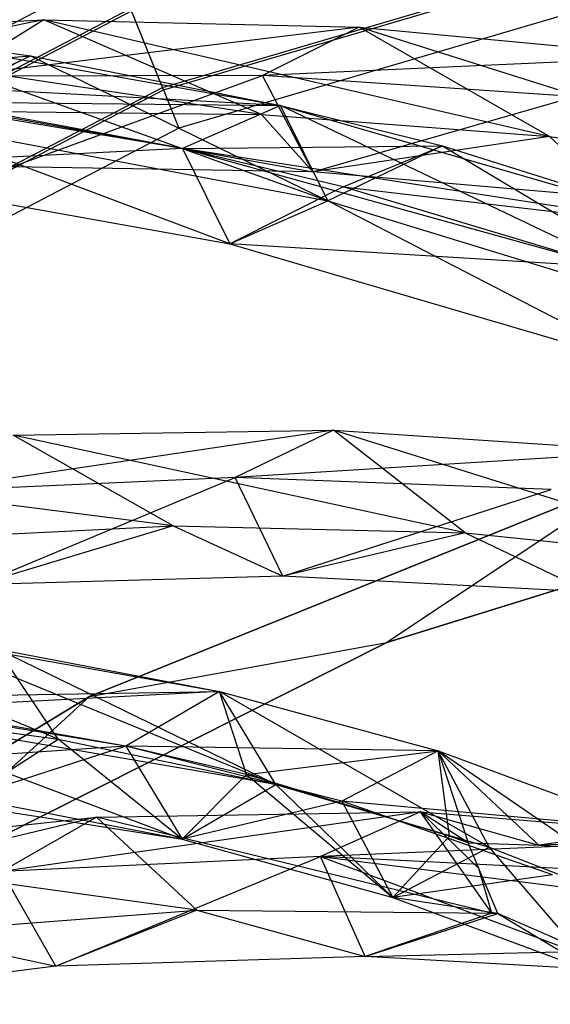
# Model space of a CAD drawing. Extents: x 5.4 to 34.8, y -14.7 to 14.7.
# Tile 212 of 251: x 15.4 to 16.9, y 8.2 to 10.9. Entities that reach past the tile are written whole.
import ezdxf

# ---------------------------------------------------------------- set-up
doc = ezdxf.new("R2010")
doc.units = 0
doc.header["$LTSCALE"] = 2.54
doc.layers.get('0').update_dxf_attribs({"color": 13, "linetype": 'CONTINUOUS'})

# ---------------------------------------------------------------- blocks, each defined once
blk = doc.blocks.new('BOHO_S_PM_7777_STL')
at = {"color": 0}
for p, q in [((15.8042, 10.6867, 17.3618), (17.9721, 11.3237, 17.3618)), ((15.8042, 10.6867, 17.3618), (17.9721, 11.3237, 17.3618)), ((15.807, 10.6799, 16.9575), (17.9734, 11.3165, 16.9575)), ((15.807, 10.6799, 16.9575), (17.9734, 11.3165, 16.9575)), ((17.9945, 11.2055, 17.1618), (15.8493, 10.5751, 17.1618)), ((17.9945, 11.2055, 17.1618), (15.8493, 10.5751, 17.1618)), ((15.6744, 11.0079, 17.1533), (13.6124, 9.9288, 17.1533)), ((15.6744, 11.0079, 17.1533), (13.6124, 9.9288, 17.1533)), ((13.6743, 9.8342, 17.3575), (15.7168, 10.9031, 17.3575)), ((13.6743, 9.8342, 17.3575), (15.7168, 10.9031, 17.3575)), ((13.6784, 9.8281, 16.9533), (15.7195, 10.8963, 16.9533)), ((13.6784, 9.8281, 16.9533), (15.7195, 10.8963, 16.9533)), ((15.8042, 10.6867, 17.3618), (15.7168, 10.9031, 17.3575)), ((15.8042, 10.6867, 17.3618), (15.7168, 10.9031, 17.3575)), ((15.807, 10.6799, 16.9575), (15.7195, 10.8963, 16.9533)), ((15.807, 10.6799, 16.9575), (15.7195, 10.8963, 16.9533)), ((15.4792, 10.8716, 17.1895), (14.3912, 10.6566, 16.6431)), ((15.4792, 10.8716, 17.1895), (14.3912, 10.6566, 16.6431)), ((14.6239, 10.8317, 16.7149), (15.4792, 10.8716, 17.1895)), ((14.6239, 10.8317, 16.7149), (15.4792, 10.8716, 17.1895)), ((15.4792, 10.8716, 17.1895), (15.2292, 10.7165, 17.1311)), ((15.4792, 10.8716, 17.1895), (15.2292, 10.7165, 17.1311)), ((16.8654, 10.5516, 17.8252), (15.4792, 10.8716, 17.1895)), ((15.4792, 10.8716, 17.1895), (16.3442, 10.852, 17.6473)), ((16.8654, 10.5516, 17.8252), (15.4792, 10.8716, 17.1895)), ((16.0762, 10.6119, 17.3934), (15.4792, 10.8716, 17.1895)), ((16.0762, 10.6119, 17.3934), (15.4792, 10.8716, 17.1895)), ((15.4792, 10.8716, 17.1895), (16.3442, 10.852, 17.6473)), ((16.2582, 10.375, 17.5773), (14.9438, 10.8462, 16.5262)), ((14.9438, 10.8462, 16.5262), (16.1281, 10.6371, 17.5111)), ((16.2582, 10.375, 17.5773), (14.9438, 10.8462, 16.5262)), ((14.9438, 10.8462, 16.5262), (16.1281, 10.6371, 17.5111)), ((14.9438, 10.8462, 16.5262), (15.4422, 10.7728, 16.9465)), ((14.9438, 10.8462, 16.5262), (15.4422, 10.7728, 16.9465)), ((16.3442, 10.852, 17.6473), (15.2292, 10.7165, 17.1311)), ((16.3442, 10.852, 17.6473), (15.2292, 10.7165, 17.1311)), ((16.3442, 10.852, 17.6473), (16.0792, 10.7192, 17.6012)), ((16.3442, 10.852, 17.6473), (16.0792, 10.7192, 17.6012)), ((17.6532, 10.4384, 18.2447), (16.3442, 10.852, 17.6473)), ((16.3442, 10.852, 17.6473), (17.2118, 10.7702, 18.0906)), ((17.6532, 10.4384, 18.2447), (16.3442, 10.852, 17.6473)), ((16.8654, 10.5516, 17.8252), (16.3442, 10.852, 17.6473)), ((16.8654, 10.5516, 17.8252), (16.3442, 10.852, 17.6473)), ((16.3442, 10.852, 17.6473), (17.2118, 10.7702, 18.0906)), ((16.0762, 10.6119, 17.3934), (14.6239, 10.8317, 16.7149)), ((16.0762, 10.6119, 17.3934), (14.6239, 10.8317, 16.7149)), ((14.6808, 10.7156, 16.5879), (15.4422, 10.7728, 16.9465)), ((14.6808, 10.7156, 16.5879), (15.4422, 10.7728, 16.9465)), ((15.4422, 10.7728, 16.9465), (15.0874, 10.5962, 16.6091)), ((15.4422, 10.7728, 16.9465), (15.0874, 10.5962, 16.6091)), ((15.177, 10.6471, 17.0088), (15.4422, 10.7728, 16.9465)), ((15.177, 10.6471, 17.0088), (15.4422, 10.7728, 16.9465)), ((15.4422, 10.7728, 16.9465), (16.2582, 10.375, 17.5773)), ((15.4422, 10.7728, 16.9465), (16.1281, 10.6371, 17.5111)), ((15.4422, 10.7728, 16.9465), (16.2582, 10.375, 17.5773)), ((15.4422, 10.7728, 16.9465), (16.1281, 10.6371, 17.5111)), ((17.2118, 10.7702, 18.0906), (16.0792, 10.7192, 17.6012)), ((17.2118, 10.7702, 18.0906), (16.0792, 10.7192, 17.6012)), ((15.8591, 10.5191, 17.5722), (14.6808, 10.7156, 16.5879)), ((16.1281, 10.6371, 17.5111), (14.6808, 10.7156, 16.5879)), ((15.8591, 10.5191, 17.5722), (14.6808, 10.7156, 16.5879)), ((16.1281, 10.6371, 17.5111), (14.6808, 10.7156, 16.5879)), ((16.0792, 10.7192, 17.6012), (15.2292, 10.7165, 17.1311)), ((16.0792, 10.7192, 17.6012), (15.2292, 10.7165, 17.1311)), ((15.3926, 10.4682, 17.0914), (16.0792, 10.7192, 17.6012)), ((15.3926, 10.4682, 17.0914), (16.0792, 10.7192, 17.6012)), ((16.2172, 10.4544, 17.5712), (16.0792, 10.7192, 17.6012)), ((16.2172, 10.4544, 17.5712), (16.0792, 10.7192, 17.6012)), ((16.9344, 10.6615, 18.0552), (16.0792, 10.7192, 17.6012)), ((16.9344, 10.6615, 18.0552), (16.0792, 10.7192, 17.6012)), ((13.8023, 9.6391, 17.3618), (15.8042, 10.6867, 17.3618)), ((13.8023, 9.6391, 17.3618), (15.8042, 10.6867, 17.3618)), ((13.8063, 9.6329, 16.9575), (15.807, 10.6799, 16.9575)), ((13.8063, 9.6329, 16.9575), (15.807, 10.6799, 16.9575)), ((15.8042, 10.6867, 17.3618), (15.8493, 10.5751, 17.1618)), ((15.8042, 10.6867, 17.3618), (15.8493, 10.5751, 17.1618)), ((15.807, 10.6799, 16.9575), (15.8493, 10.5751, 17.1618)), ((15.807, 10.6799, 16.9575), (15.8493, 10.5751, 17.1618)), ((15.8591, 10.5191, 17.5722), (15.177, 10.6471, 17.0088)), ((15.177, 10.6471, 17.0088), (16.1281, 10.6371, 17.5111)), ((15.177, 10.6471, 17.0088), (16.1281, 10.6371, 17.5111)), ((15.8591, 10.5191, 17.5722), (15.177, 10.6471, 17.0088)), ((16.2172, 10.4544, 17.5712), (16.9344, 10.6615, 18.0552)), ((16.2172, 10.4544, 17.5712), (16.9344, 10.6615, 18.0552)), ((15.2912, 10.6215, 16.9481), (16.2172, 10.4544, 17.5712)), ((15.2912, 10.6215, 16.9481), (16.0762, 10.6119, 17.3934)), ((15.2912, 10.6215, 16.9481), (16.2172, 10.4544, 17.5712)), ((15.2912, 10.6215, 16.9481), (16.0762, 10.6119, 17.3934)), ((16.1281, 10.6371, 17.5111), (15.8591, 10.5191, 17.5722)), ((16.1281, 10.6371, 17.5111), (15.8591, 10.5191, 17.5722)), ((16.1281, 10.6371, 17.5111), (15.8591, 10.5191, 17.5722)), ((16.1281, 10.6371, 17.5111), (15.8591, 10.5191, 17.5722)), ((17.4165, 10.0203, 18.5201), (16.1281, 10.6371, 17.5111)), ((16.1281, 10.6371, 17.5111), (17.3068, 10.2951, 18.4696)), ((17.4165, 10.0203, 18.5201), (16.1281, 10.6371, 17.5111)), ((16.2582, 10.375, 17.5773), (16.1281, 10.6371, 17.5111)), ((16.2582, 10.375, 17.5773), (16.1281, 10.6371, 17.5111)), ((16.1281, 10.6371, 17.5111), (17.3068, 10.2951, 18.4696)), ((16.2582, 10.375, 17.5773), (16.1281, 10.6371, 17.5111)), ((16.2582, 10.375, 17.5773), (16.1281, 10.6371, 17.5111)), ((16.1281, 10.6371, 17.5111), (16.572, 10.5259, 17.8719)), ((16.1281, 10.6371, 17.5111), (16.572, 10.5259, 17.8719)), ((15.9892, 10.2569, 17.6383), (15.0874, 10.5962, 16.6091)), ((15.0874, 10.5962, 16.6091), (16.2582, 10.375, 17.5773)), ((15.9892, 10.2569, 17.6383), (15.0874, 10.5962, 16.6091)), ((15.0874, 10.5962, 16.6091), (16.2582, 10.375, 17.5773)), ((15.0874, 10.5962, 16.6091), (16.2582, 10.375, 17.5773)), ((16.0762, 10.6119, 17.3934), (16.2172, 10.4544, 17.5712)), ((16.0762, 10.6119, 17.3934), (16.2172, 10.4544, 17.5712)), ((16.0762, 10.6119, 17.3934), (16.8654, 10.5516, 17.8252)), ((16.0762, 10.6119, 17.3934), (16.8654, 10.5516, 17.8252)), ((15.8493, 10.5751, 17.1618), (13.8683, 9.5384, 17.1618)), ((15.8493, 10.5751, 17.1618), (13.8683, 9.5384, 17.1618)), ((16.8654, 10.5516, 17.8252), (16.2172, 10.4544, 17.5712)), ((16.8654, 10.5516, 17.8252), (16.2172, 10.4544, 17.5712)), ((16.8654, 10.5516, 17.8252), (17.0459, 10.3837, 18.0347)), ((16.8654, 10.5516, 17.8252), (17.0459, 10.3837, 18.0347)), ((16.8654, 10.5516, 17.8252), (17.6532, 10.4384, 18.2447)), ((16.8654, 10.5516, 17.8252), (17.6532, 10.4384, 18.2447)), ((15.8591, 10.5191, 17.5722), (14.8245, 10.4656, 16.6708)), ((15.8591, 10.5191, 17.5722), (14.8245, 10.4656, 16.6708)), ((15.8591, 10.5191, 17.5722), (14.8245, 10.4656, 16.6708)), ((15.8591, 10.5191, 17.5722), (16.572, 10.5259, 17.8719)), ((15.8591, 10.5191, 17.5722), (16.572, 10.5259, 17.8719)), ((17.0294, 10.194, 18.5236), (15.8591, 10.5191, 17.5722)), ((15.8591, 10.5191, 17.5722), (15.9892, 10.2569, 17.6383)), ((15.8591, 10.5191, 17.5722), (15.9892, 10.2569, 17.6383)), ((17.3068, 10.2951, 18.4696), (15.8591, 10.5191, 17.5722)), ((17.0294, 10.194, 18.5236), (15.8591, 10.5191, 17.5722)), ((17.3068, 10.2951, 18.4696), (15.8591, 10.5191, 17.5722)), ((16.3, 10.4136, 17.9311), (15.8591, 10.5191, 17.5722)), ((15.8591, 10.5191, 17.5722), (15.9892, 10.2569, 17.6383)), ((16.3, 10.4136, 17.9311), (15.8591, 10.5191, 17.5722)), ((16.572, 10.5259, 17.8719), (16.2582, 10.375, 17.5773)), ((16.572, 10.5259, 17.8719), (16.2582, 10.375, 17.5773)), ((16.3, 10.4136, 17.9311), (16.572, 10.5259, 17.8719)), ((16.3, 10.4136, 17.9311), (16.572, 10.5259, 17.8719)), ((16.572, 10.5259, 17.8719), (17.4165, 10.0203, 18.5201)), ((16.572, 10.5259, 17.8719), (17.3068, 10.2951, 18.4696)), ((16.572, 10.5259, 17.8719), (17.4165, 10.0203, 18.5201)), ((16.572, 10.5259, 17.8719), (17.3068, 10.2951, 18.4696)), ((14.8245, 10.4656, 16.6708), (15.9892, 10.2569, 17.6383)), ((14.8245, 10.4656, 16.6708), (15.9892, 10.2569, 17.6383)), ((16.2172, 10.4544, 17.5712), (15.3926, 10.4682, 17.0914)), ((16.2172, 10.4544, 17.5712), (15.3926, 10.4682, 17.0914)), ((17.0459, 10.3837, 18.0347), (16.2172, 10.4544, 17.5712)), ((17.0459, 10.3837, 18.0347), (16.2172, 10.4544, 17.5712)), ((16.3, 10.4136, 17.9311), (15.9892, 10.2569, 17.6383)), ((16.3, 10.4136, 17.9311), (15.9892, 10.2569, 17.6383)), ((17.0294, 10.194, 18.5236), (16.3, 10.4136, 17.9311)), ((16.3, 10.4136, 17.9311), (17.3068, 10.2951, 18.4696)), ((16.3, 10.4136, 17.9311), (17.3068, 10.2951, 18.4696)), ((17.0294, 10.194, 18.5236), (16.3, 10.4136, 17.9311)), ((15.9892, 10.2569, 17.6383), (16.2582, 10.375, 17.5773)), ((15.9892, 10.2569, 17.6383), (16.2582, 10.375, 17.5773)), ((17.139, 9.9192, 18.5741), (16.2582, 10.375, 17.5773)), ((16.2582, 10.375, 17.5773), (17.4165, 10.0203, 18.5201)), ((17.139, 9.9192, 18.5741), (16.2582, 10.375, 17.5773)), ((16.2582, 10.375, 17.5773), (17.4165, 10.0203, 18.5201)), ((16.2582, 10.375, 17.5773), (17.4165, 10.0203, 18.5201)), ((17.0294, 10.194, 18.5236), (15.9892, 10.2569, 17.6383)), ((15.9892, 10.2569, 17.6383), (17.139, 9.9192, 18.5741)), ((17.0294, 10.194, 18.5236), (15.9892, 10.2569, 17.6383)), ((15.9892, 10.2569, 17.6383), (17.139, 9.9192, 18.5741)), ((17.0294, 10.194, 18.5236), (15.9892, 10.2569, 17.6383)), ((16.2732, 9.7458, 18.9428), (15.1392, 9.5775, 18.4955)), ((16.2732, 9.7458, 18.9428), (15.1392, 9.5775, 18.4955)), ((15.3951, 9.7319, 18.5218), (16.2732, 9.7458, 18.9428)), ((15.3951, 9.7319, 18.5218), (16.2732, 9.7458, 18.9428)), ((16.6342, 9.4639, 19.0518), (15.3951, 9.7319, 18.5218)), ((16.6342, 9.4639, 19.0518), (15.3951, 9.7319, 18.5218)), ((15.8336, 9.4832, 18.6531), (15.3951, 9.7319, 18.5218)), ((15.8336, 9.4832, 18.6531), (15.3951, 9.7319, 18.5218)), ((16.2732, 9.7458, 18.9428), (16.0035, 9.6157, 18.9239)), ((16.2732, 9.7458, 18.9428), (16.0035, 9.6157, 18.9239)), ((17.4326, 9.3823, 19.4422), (16.2732, 9.7458, 18.9428)), ((16.2732, 9.7458, 18.9428), (17.1518, 9.6874, 19.3556)), ((17.4326, 9.3823, 19.4422), (16.2732, 9.7458, 18.9428)), ((16.6342, 9.4639, 19.0518), (16.2732, 9.7458, 18.9428)), ((16.6342, 9.4639, 19.0518), (16.2732, 9.7458, 18.9428)), ((16.2732, 9.7458, 18.9428), (17.1518, 9.6874, 19.3556)), ((17.1518, 9.6874, 19.3556), (16.0035, 9.6157, 18.9239)), ((17.1518, 9.6874, 19.3556), (16.0035, 9.6157, 18.9239)), ((15.8336, 9.4832, 18.6531), (14.5234, 9.65, 18.0906)), ((15.8336, 9.4832, 18.6531), (14.5234, 9.65, 18.0906)), ((16.4196, 9.1635, 19.3975), (17.9784, 9.6479, 19.3975)), ((17.9784, 9.6479, 19.3975), (16.4196, 9.1635, 19.1975)), ((16.4196, 9.1635, 19.1975), (17.9784, 9.6479, 19.1975)), ((17.9784, 9.6479, 19.3975), (16.4196, 9.1635, 19.1975)), ((16.4196, 9.1635, 19.3975), (17.9784, 9.6479, 19.3975)), ((16.4196, 9.1635, 19.1975), (17.9784, 9.6479, 19.1975)), ((17.1092, 9.6225, 19.3975), (15.6047, 9.0147, 19.3975)), ((15.6047, 9.0147, 19.1975), (17.1092, 9.6225, 19.1975)), ((15.6047, 9.0147, 19.1975), (17.1092, 9.6225, 19.1975)), ((15.6047, 9.0147, 19.1975), (17.1092, 9.6225, 19.3975)), ((15.6047, 9.0147, 19.1975), (17.1092, 9.6225, 19.3975)), ((17.1092, 9.6225, 19.3975), (15.6047, 9.0147, 19.3975)), ((17.1092, 9.6225, 19.3975), (16.4196, 9.1635, 19.3975)), ((17.1092, 9.6225, 19.3975), (16.4196, 9.1635, 19.3975)), ((17.1092, 9.6225, 19.1975), (16.4196, 9.1635, 19.1975)), ((17.1092, 9.6225, 19.1975), (16.4196, 9.1635, 19.1975)), ((16.0035, 9.6157, 18.9239), (15.1392, 9.5775, 18.4955)), ((16.0035, 9.6157, 18.9239), (15.1392, 9.5775, 18.4955)), ((15.295, 9.3213, 18.4835), (16.0035, 9.6157, 18.9239)), ((15.295, 9.3213, 18.4835), (16.0035, 9.6157, 18.9239)), ((16.1341, 9.3456, 18.9191), (16.0035, 9.6157, 18.9239)), ((16.1341, 9.3456, 18.9191), (16.0035, 9.6157, 18.9239)), ((16.8707, 9.5834, 19.3426), (16.0035, 9.6157, 18.9239)), ((16.8707, 9.5834, 19.3426), (16.0035, 9.6157, 18.9239)), ((16.1341, 9.3456, 18.9191), (16.8707, 9.5834, 19.3426)), ((16.1341, 9.3456, 18.9191), (16.8707, 9.5834, 19.3426)), ((15.0357, 9.4437, 18.2447), (15.8336, 9.4832, 18.6531)), ((15.0357, 9.4437, 18.2447), (15.8336, 9.4832, 18.6531)), ((15.8336, 9.4832, 18.6531), (15.295, 9.3213, 18.4835)), ((15.8336, 9.4832, 18.6531), (15.295, 9.3213, 18.4835)), ((15.8336, 9.4832, 18.6531), (16.1341, 9.3456, 18.9191)), ((15.8336, 9.4832, 18.6531), (16.1341, 9.3456, 18.9191)), ((15.8336, 9.4832, 18.6531), (16.6342, 9.4639, 19.0518)), ((15.8336, 9.4832, 18.6531), (16.6342, 9.4639, 19.0518)), ((16.6342, 9.4639, 19.0518), (16.1341, 9.3456, 18.9191)), ((16.6342, 9.4639, 19.0518), (16.1341, 9.3456, 18.9191)), ((16.6342, 9.4639, 19.0518), (16.9747, 9.302, 19.3432)), ((16.6342, 9.4639, 19.0518), (16.9747, 9.302, 19.3432)), ((16.6342, 9.4639, 19.0518), (17.4326, 9.3823, 19.4422)), ((16.6342, 9.4639, 19.0518), (17.4326, 9.3823, 19.4422)), ((16.1341, 9.3456, 18.9191), (15.295, 9.3213, 18.4835)), ((16.1341, 9.3456, 18.9191), (15.295, 9.3213, 18.4835)), ((16.9747, 9.302, 19.3432), (16.1341, 9.3456, 18.9191)), ((16.9747, 9.302, 19.3432), (16.1341, 9.3456, 18.9191)), ((15.5187, 8.8984, 18.987), (14.7382, 9.2157, 18.4696)), ((15.5187, 8.8984, 18.987), (14.7382, 9.2157, 18.4696)), ((14.9619, 8.4291, 19.3975), (16.4196, 9.1635, 19.3975)), ((16.4196, 9.1635, 19.3975), (14.9619, 8.4291, 19.1975)), ((14.9619, 8.4291, 19.1975), (16.4196, 9.1635, 19.1975)), ((16.4196, 9.1635, 19.3975), (14.9619, 8.4291, 19.1975)), ((14.9619, 8.4291, 19.3975), (16.4196, 9.1635, 19.3975)), ((14.9619, 8.4291, 19.1975), (16.4196, 9.1635, 19.1975)), ((15.139, 9.1742, 18.7793), (16.1152, 8.774, 19.4536)), ((15.139, 9.1742, 18.7793), (16.1152, 8.774, 19.4536)), ((15.139, 9.1742, 18.7793), (15.961, 9.0293, 19.4188)), ((15.139, 9.1742, 18.7793), (15.961, 9.0293, 19.4188)), ((15.6047, 9.0147, 19.3975), (16.4196, 9.1635, 19.3975)), ((15.6047, 9.0147, 19.3975), (16.4196, 9.1635, 19.3975)), ((15.6047, 9.0147, 19.1975), (16.4196, 9.1635, 19.1975)), ((15.6047, 9.0147, 19.1975), (16.4196, 9.1635, 19.1975)), ((16.4196, 9.1635, 19.3975), (16.4196, 9.1635, 19.1975)), ((16.4196, 9.1635, 19.3975), (16.4196, 9.1635, 19.1975)), ((16.1152, 8.774, 19.4536), (15.3522, 9.1446, 18.9443)), ((15.3522, 9.1446, 18.9443), (15.961, 9.0293, 19.4188)), ((16.1152, 8.774, 19.4536), (15.3522, 9.1446, 18.9443)), ((15.5187, 8.8984, 18.987), (15.3522, 9.1446, 18.9443)), ((15.5187, 8.8984, 18.987), (15.3522, 9.1446, 18.9443)), ((15.3522, 9.1446, 18.9443), (15.961, 9.0293, 19.4188)), ((14.8925, 9.0104, 18.8297), (15.961, 9.0293, 19.4188)), ((14.8925, 9.0104, 18.8297), (15.961, 9.0293, 19.4188)), ((15.961, 9.0293, 19.4188), (15.1032, 8.9841, 18.9926)), ((15.961, 9.0293, 19.4188), (15.1032, 8.9841, 18.9926)), ((15.961, 9.0293, 19.4188), (15.7044, 8.8792, 19.4599)), ((15.961, 9.0293, 19.4188), (15.7044, 8.8792, 19.4599)), ((15.961, 9.0293, 19.4188), (15.7044, 8.8792, 19.4599)), ((15.961, 9.0293, 19.4188), (15.7044, 8.8792, 19.4599)), ((16.7007, 8.6018, 19.922), (15.961, 9.0293, 19.4188)), ((15.961, 9.0293, 19.4188), (16.5602, 8.8659, 19.8953)), ((16.7007, 8.6018, 19.922), (15.961, 9.0293, 19.4188)), ((16.1152, 8.774, 19.4536), (15.961, 9.0293, 19.4188)), ((16.1152, 8.774, 19.4536), (15.961, 9.0293, 19.4188)), ((15.961, 9.0293, 19.4188), (16.5602, 8.8659, 19.8953)), ((16.1152, 8.774, 19.4536), (15.961, 9.0293, 19.4188)), ((16.0346, 8.801, 19.7198), (15.961, 9.0293, 19.4188)), ((16.0346, 8.801, 19.7198), (15.961, 9.0293, 19.4188)), ((15.961, 9.0293, 19.4188), (16.5602, 8.8659, 19.8953)), ((15.6047, 9.0147, 19.3975), (14.2171, 8.1733, 19.3975)), ((14.2171, 8.1733, 19.1975), (15.6047, 9.0147, 19.1975)), ((14.2171, 8.1733, 19.1975), (15.6047, 9.0147, 19.1975)), ((14.2171, 8.1733, 19.1975), (15.6047, 9.0147, 19.3975)), ((14.2171, 8.1733, 19.1975), (15.6047, 9.0147, 19.3975)), ((15.6047, 9.0147, 19.3975), (14.2171, 8.1733, 19.3975)), ((15.7044, 8.8792, 19.4599), (14.8925, 9.0104, 18.8297)), ((15.7044, 8.8792, 19.4599), (14.8925, 9.0104, 18.8297)), ((15.6047, 9.0147, 19.3975), (14.9619, 8.4291, 19.3975)), ((15.6047, 9.0147, 19.3975), (14.9619, 8.4291, 19.3975)), ((15.6047, 9.0147, 19.1975), (14.9619, 8.4291, 19.1975)), ((15.6047, 9.0147, 19.1975), (14.9619, 8.4291, 19.1975)), ((15.6047, 9.0147, 19.1975), (15.6047, 9.0147, 19.3975)), ((15.6047, 9.0147, 19.1975), (15.6047, 9.0147, 19.3975)), ((14.9153, 8.9786, 18.5201), (15.5187, 8.8984, 18.987)), ((14.9153, 8.9786, 18.5201), (15.5187, 8.8984, 18.987)), ((16.1152, 8.774, 19.4536), (14.9153, 8.9786, 18.5201)), ((15.8586, 8.6239, 19.4947), (14.9153, 8.9786, 18.5201)), ((16.1152, 8.774, 19.4536), (14.9153, 8.9786, 18.5201)), ((15.8586, 8.6239, 19.4947), (14.9153, 8.9786, 18.5201)), ((15.7044, 8.8792, 19.4599), (15.1032, 8.9841, 18.9926)), ((15.7044, 8.8792, 19.4599), (15.1032, 8.9841, 18.9926)), ((15.2696, 8.7378, 19.0352), (15.5187, 8.8984, 18.987)), ((15.2696, 8.7378, 19.0352), (15.5187, 8.8984, 18.987)), ((15.8586, 8.6239, 19.4947), (15.5187, 8.8984, 18.987)), ((15.5187, 8.8984, 18.987), (16.1152, 8.774, 19.4536)), ((15.8586, 8.6239, 19.4947), (15.5187, 8.8984, 18.987)), ((15.5187, 8.8984, 18.987), (16.1152, 8.774, 19.4536)), ((15.7044, 8.8792, 19.4599), (14.6734, 8.8091, 18.5741)), ((15.7044, 8.8792, 19.4599), (14.6734, 8.8091, 18.5741)), ((15.7044, 8.8792, 19.4599), (15.2696, 8.7378, 19.0352)), ((15.7044, 8.8792, 19.4599), (15.2696, 8.7378, 19.0352)), ((16.296, 8.7278, 19.9279), (15.7044, 8.8792, 19.4599)), ((15.7044, 8.8792, 19.4599), (15.8586, 8.6239, 19.4947)), ((15.7044, 8.8792, 19.4599), (15.8586, 8.6239, 19.4947)), ((16.5602, 8.8659, 19.8953), (15.7044, 8.8792, 19.4599)), ((16.296, 8.7278, 19.9279), (15.7044, 8.8792, 19.4599)), ((16.5602, 8.8659, 19.8953), (15.7044, 8.8792, 19.4599)), ((16.0346, 8.801, 19.7198), (15.7044, 8.8792, 19.4599)), ((15.7044, 8.8792, 19.4599), (15.8586, 8.6239, 19.4947)), ((15.7044, 8.8792, 19.4599), (15.8586, 8.6239, 19.4947)), ((16.0346, 8.801, 19.7198), (15.7044, 8.8792, 19.4599)), ((16.0346, 8.801, 19.7198), (16.5602, 8.8659, 19.8953)), ((16.0346, 8.801, 19.7198), (16.5602, 8.8659, 19.8953)), ((16.5602, 8.8659, 19.8953), (16.296, 8.7278, 19.9279)), ((16.5602, 8.8659, 19.8953), (16.296, 8.7278, 19.9279)), ((17.2711, 8.378, 20.3941), (16.5602, 8.8659, 19.8953)), ((16.5602, 8.8659, 19.8953), (17.1458, 8.6503, 20.3758)), ((17.2711, 8.378, 20.3941), (16.5602, 8.8659, 19.8953)), ((16.7007, 8.6018, 19.922), (16.5602, 8.8659, 19.8953)), ((16.7007, 8.6018, 19.922), (16.5602, 8.8659, 19.8953)), ((16.5602, 8.8659, 19.8953), (17.1458, 8.6503, 20.3758)), ((16.5602, 8.8659, 19.8953), (17.1458, 8.6503, 20.3758)), ((16.5602, 8.8659, 19.8953), (16.8362, 8.6072, 20.2966)), ((16.5602, 8.8659, 19.8953), (16.8362, 8.6072, 20.2966)), ((16.5602, 8.8659, 19.8953), (16.643, 8.6137, 20.2086)), ((16.5914, 8.6319, 20.1665), (16.5602, 8.8659, 19.8953)), ((16.5914, 8.6319, 20.1665), (16.5602, 8.8659, 19.8953)), ((16.5602, 8.8659, 19.8953), (16.643, 8.6137, 20.2086)), ((14.6734, 8.8091, 18.5741), (15.8586, 8.6239, 19.4947)), ((14.6734, 8.8091, 18.5741), (15.8586, 8.6239, 19.4947)), ((16.0346, 8.801, 19.7198), (15.8586, 8.6239, 19.4947)), ((16.0346, 8.801, 19.7198), (15.8586, 8.6239, 19.4947)), ((16.5914, 8.6319, 20.1665), (16.0346, 8.801, 19.7198)), ((16.0346, 8.801, 19.7198), (16.4365, 8.4637, 19.9546)), ((16.0346, 8.801, 19.7198), (16.4365, 8.4637, 19.9546)), ((16.5914, 8.6319, 20.1665), (16.0346, 8.801, 19.7198)), ((15.8586, 8.6239, 19.4947), (16.1152, 8.774, 19.4536)), ((15.8586, 8.6239, 19.4947), (16.1152, 8.774, 19.4536)), ((15.8586, 8.6239, 19.4947), (16.1152, 8.774, 19.4536)), ((16.4365, 8.4637, 19.9546), (16.1152, 8.774, 19.4536)), ((16.1152, 8.774, 19.4536), (16.7007, 8.6018, 19.922)), ((16.4365, 8.4637, 19.9546), (16.1152, 8.774, 19.4536)), ((16.1152, 8.774, 19.4536), (16.7007, 8.6018, 19.922)), ((15.2696, 8.7378, 19.0352), (15.8586, 8.6239, 19.4947)), ((15.2696, 8.7378, 19.0352), (15.8586, 8.6239, 19.4947)), ((16.296, 8.7278, 19.9279), (15.8586, 8.6239, 19.4947)), ((16.296, 8.7278, 19.9279), (15.8586, 8.6239, 19.4947)), ((16.8739, 8.5262, 20.3987), (16.296, 8.7278, 19.9279)), ((16.296, 8.7278, 19.9279), (16.4365, 8.4637, 19.9546)), ((16.296, 8.7278, 19.9279), (16.4365, 8.4637, 19.9546)), ((17.1458, 8.6503, 20.3758), (16.296, 8.7278, 19.9279)), ((16.8739, 8.5262, 20.3987), (16.296, 8.7278, 19.9279)), ((17.1458, 8.6503, 20.3758), (16.296, 8.7278, 19.9279)), ((15.6239, 8.6841, 19.7621), (14.5011, 8.4153, 19.3426)), ((15.6239, 8.6841, 19.7621), (14.5011, 8.4153, 19.3426)), ((14.7457, 8.5886, 19.3556), (15.6239, 8.6841, 19.7621)), ((14.7457, 8.5886, 19.3556), (15.6239, 8.6841, 19.7621)), ((16.5119, 8.6984, 20.164), (15.3636, 8.5353, 19.7535)), ((16.5119, 8.6984, 20.164), (15.3636, 8.5353, 19.7535)), ((15.6239, 8.6841, 19.7621), (15.3636, 8.5353, 19.7535)), ((15.6239, 8.6841, 19.7621), (15.3636, 8.5353, 19.7535)), ((15.6239, 8.6841, 19.7621), (16.5119, 8.6984, 20.164)), ((15.6239, 8.6841, 19.7621), (16.5119, 8.6984, 20.164)), ((16.7074, 8.4207, 20.2033), (15.6239, 8.6841, 19.7621)), ((16.7074, 8.4207, 20.2033), (15.6239, 8.6841, 19.7621)), ((15.8984, 8.4288, 19.8256), (15.6239, 8.6841, 19.7621)), ((15.8984, 8.4288, 19.8256), (15.6239, 8.6841, 19.7621)), ((16.5119, 8.6984, 20.164), (16.2381, 8.576, 20.1586)), ((16.5119, 8.6984, 20.164), (16.2381, 8.576, 20.1586)), ((16.643, 8.6137, 20.2086), (16.5119, 8.6984, 20.164)), ((16.5119, 8.6984, 20.164), (16.8362, 8.6072, 20.2966)), ((16.5119, 8.6984, 20.164), (16.8362, 8.6072, 20.2966)), ((16.5119, 8.6984, 20.164), (17.405, 8.6256, 20.5628)), ((16.6723, 8.5435, 20.2095), (16.5119, 8.6984, 20.164)), ((16.643, 8.6137, 20.2086), (16.5119, 8.6984, 20.164)), ((16.6723, 8.5435, 20.2095), (16.5119, 8.6984, 20.164)), ((16.7074, 8.4207, 20.2033), (16.5119, 8.6984, 20.164)), ((16.7074, 8.4207, 20.2033), (16.5119, 8.6984, 20.164)), ((16.5119, 8.6984, 20.164), (17.405, 8.6256, 20.5628)), ((17.1458, 8.6503, 20.3758), (16.8362, 8.6072, 20.2966)), ((17.1458, 8.6503, 20.3758), (16.8362, 8.6072, 20.2966)), ((15.8586, 8.6239, 19.4947), (16.4365, 8.4637, 19.9546)), ((15.8586, 8.6239, 19.4947), (16.4365, 8.4637, 19.9546)), ((15.8586, 8.6239, 19.4947), (16.4365, 8.4637, 19.9546)), ((17.405, 8.6256, 20.5628), (16.2381, 8.576, 20.1586)), ((17.405, 8.6256, 20.5628), (16.2381, 8.576, 20.1586)), ((16.5914, 8.6319, 20.1665), (16.4365, 8.4637, 19.9546)), ((16.5914, 8.6319, 20.1665), (16.4365, 8.4637, 19.9546)), ((16.643, 8.6137, 20.2086), (16.5914, 8.6319, 20.1665)), ((16.643, 8.6137, 20.2086), (16.5914, 8.6319, 20.1665)), ((17.405, 8.6256, 20.5628), (16.8362, 8.6072, 20.2966)), ((17.405, 8.6256, 20.5628), (16.8362, 8.6072, 20.2966)), ((16.4365, 8.4637, 19.9546), (16.7007, 8.6018, 19.922)), ((16.4365, 8.4637, 19.9546), (16.7007, 8.6018, 19.922)), ((16.6723, 8.5435, 20.2095), (16.643, 8.6137, 20.2086)), ((16.643, 8.6137, 20.2086), (16.8362, 8.6072, 20.2966)), ((16.643, 8.6137, 20.2086), (16.8362, 8.6072, 20.2966)), ((16.6723, 8.5435, 20.2095), (16.643, 8.6137, 20.2086)), ((16.9992, 8.2538, 20.417), (16.7007, 8.6018, 19.922)), ((16.7007, 8.6018, 19.922), (17.2711, 8.378, 20.3941)), ((16.9992, 8.2538, 20.417), (16.7007, 8.6018, 19.922)), ((16.7007, 8.6018, 19.922), (17.2711, 8.378, 20.3941)), ((16.8362, 8.6072, 20.2966), (17.3056, 8.5806, 20.5104)), ((16.8362, 8.6072, 20.2966), (17.3056, 8.5806, 20.5104)), ((15.8984, 8.4288, 19.8256), (14.7457, 8.5886, 19.3556)), ((15.8984, 8.4288, 19.8256), (14.7457, 8.5886, 19.3556)), ((16.2381, 8.576, 20.1586), (15.3636, 8.5353, 19.7535)), ((16.2381, 8.576, 20.1586), (15.3636, 8.5353, 19.7535)), ((15.5124, 8.2748, 19.7575), (16.2381, 8.576, 20.1586)), ((15.5124, 8.2748, 19.7575), (16.2381, 8.576, 20.1586)), ((17.1203, 8.5314, 20.5597), (16.2381, 8.576, 20.1586)), ((16.2381, 8.576, 20.1586), (16.9805, 8.4824, 20.4875)), ((16.2381, 8.576, 20.1586), (16.9805, 8.4824, 20.4875)), ((16.2381, 8.576, 20.1586), (17.0809, 8.2609, 20.5025)), ((16.3605, 8.3021, 20.1641), (16.2381, 8.576, 20.1586)), ((16.3605, 8.3021, 20.1641), (16.2381, 8.576, 20.1586)), ((16.2381, 8.576, 20.1586), (17.0809, 8.2609, 20.5025)), ((17.1203, 8.5314, 20.5597), (16.2381, 8.576, 20.1586)), ((16.7243, 8.4198, 20.2111), (16.6723, 8.5435, 20.2095)), ((16.7243, 8.4198, 20.2111), (16.6723, 8.5435, 20.2095)), ((16.7074, 8.4207, 20.2033), (16.6723, 8.5435, 20.2095)), ((16.7074, 8.4207, 20.2033), (16.6723, 8.5435, 20.2095)), ((15.5124, 8.2748, 19.7575), (15.3636, 8.5353, 19.7535)), ((15.5124, 8.2748, 19.7575), (15.3636, 8.5353, 19.7535)), ((16.8739, 8.5262, 20.3987), (16.4365, 8.4637, 19.9546)), ((16.8739, 8.5262, 20.3987), (16.4365, 8.4637, 19.9546)), ((16.4365, 8.4637, 19.9546), (16.9992, 8.2538, 20.417)), ((16.4365, 8.4637, 19.9546), (16.9992, 8.2538, 20.417)), ((16.7243, 8.4198, 20.2111), (16.4365, 8.4637, 19.9546)), ((16.4365, 8.4637, 19.9546), (16.9992, 8.2538, 20.417)), ((16.7243, 8.4198, 20.2111), (16.4365, 8.4637, 19.9546)), ((15.0959, 8.3666, 19.4422), (15.8984, 8.4288, 19.8256)), ((15.0959, 8.3666, 19.4422), (15.8984, 8.4288, 19.8256)), ((15.8984, 8.4288, 19.8256), (15.5124, 8.2748, 19.7575)), ((15.8984, 8.4288, 19.8256), (15.5124, 8.2748, 19.7575)), ((15.8984, 8.4288, 19.8256), (16.3605, 8.3021, 20.1641)), ((15.8984, 8.4288, 19.8256), (16.3605, 8.3021, 20.1641)), ((15.8984, 8.4288, 19.8256), (16.7074, 8.4207, 20.2033)), ((15.8984, 8.4288, 19.8256), (16.7074, 8.4207, 20.2033)), ((16.7074, 8.4207, 20.2033), (16.3605, 8.3021, 20.1641)), ((16.7074, 8.4207, 20.2033), (16.3605, 8.3021, 20.1641)), ((16.3605, 8.3021, 20.1641), (16.7243, 8.4198, 20.2111)), ((16.3605, 8.3021, 20.1641), (16.7243, 8.4198, 20.2111)), ((16.7074, 8.4207, 20.2033), (16.7243, 8.4198, 20.2111)), ((16.7074, 8.4207, 20.2033), (16.7243, 8.4198, 20.2111)), ((16.9591, 8.3165, 20.4016), (16.7243, 8.4198, 20.2111)), ((16.7243, 8.4198, 20.2111), (16.9992, 8.2538, 20.417)), ((16.7243, 8.4198, 20.2111), (16.9992, 8.2538, 20.417)), ((16.9591, 8.3165, 20.4016), (16.7243, 8.4198, 20.2111)), ((15.0959, 8.3666, 19.4422), (15.5124, 8.2748, 19.7575)), ((15.0959, 8.3666, 19.4422), (15.5124, 8.2748, 19.7575)), ((16.3605, 8.3021, 20.1641), (15.5124, 8.2748, 19.7575)), ((16.3605, 8.3021, 20.1641), (15.5124, 8.2748, 19.7575)), ((16.3605, 8.3021, 20.1641), (16.9591, 8.3165, 20.4016)), ((16.3605, 8.3021, 20.1641), (16.9591, 8.3165, 20.4016)), ((17.0809, 8.2609, 20.5025), (16.3605, 8.3021, 20.1641)), ((17.0809, 8.2609, 20.5025), (16.3605, 8.3021, 20.1641)), ((15.5124, 8.2748, 19.7575), (14.6744, 8.1705, 19.3432)), ((15.5124, 8.2748, 19.7575), (14.6744, 8.1705, 19.3432))]:
    blk.add_line(p, q, dxfattribs=at)

msp = doc.modelspace()

# ---------------------------------------------------------------- block references
at = {"color": 0}
msp.add_blockref('BOHO_S_PM_7777_STL', (0, 0), dxfattribs=at)

doc.saveas('drawing.dxf')
